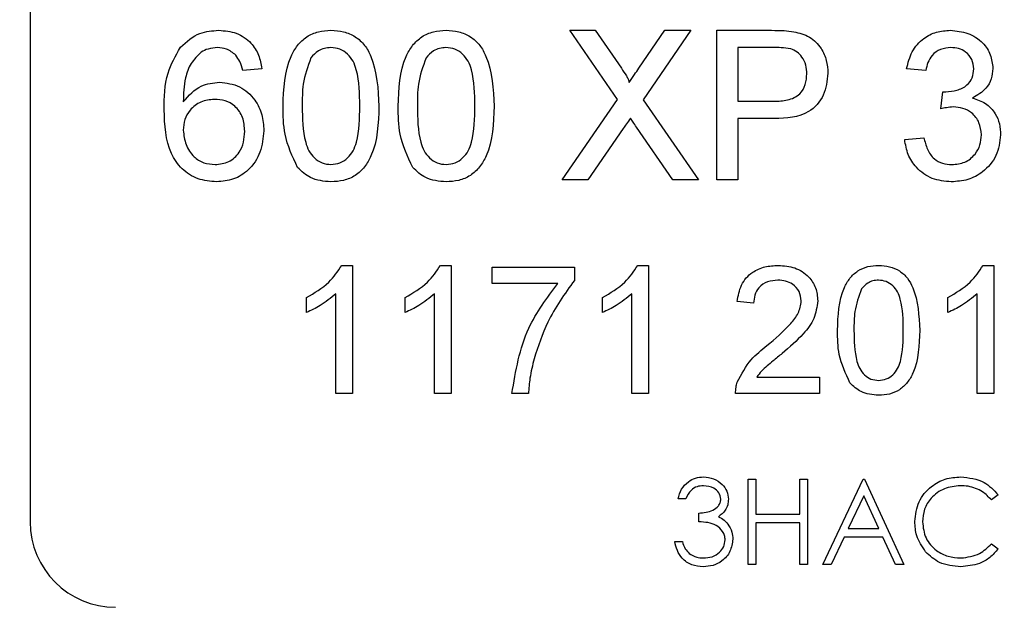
# Model space of a CAD drawing. Extents: x 0 to 8410, y 0 to 5940.
# Tile 198 of 210: x 6923 to 6946, y 4851 to 4865. Entities that reach past the tile are written whole.
import ezdxf

# ---------------------------------------------------------------- set-up
doc = ezdxf.new("R2010")
doc.units = 0
doc.header["$LTSCALE"] = 10
doc.layers.get('0').update_dxf_attribs({"linetype": 'CONTINUOUS'})
doc.styles.add('SLDTEXTSTYLE0', font='TXT', dxfattribs={"width": 0.605})
doc.dimstyles.new('SLDDIMSTYLE1', dxfattribs={"dimtxt": 50, "dimasz": 50, "dimexe": 0, "dimexo": 0.0625, "dimgap": 12.5, "dimtad": 1, "dimdec": 1, "dimrnd": 1e-09, "dimzin": 12, "dimtxsty": 'SLDTEXTSTYLE0', "dimsah": 1, "dimcen": 0.09, "dimazin": 3, "dimtfac": 1, "dimtofl": 0, "dimtmove": 0, "dimatfit": 3, "dimtolj": 1, "dimtzin": 12})

# ---------------------------------------------------------------- blocks, each defined once
blk = doc.blocks.new('_D_5')
at = {"color": 7, "linetype": 'CONTINUOUS'}
for p, q in [((6517.776, 4778.672), (6517.776, 5118.128)), ((7032.776, 4731.353), (7032.776, 5118.128)), ((7032.776, 5103.128), (6517.776, 5103.128))]:
    blk.add_line(p, q, dxfattribs=at)
for points in [[(6517.776, 5103.128), (6567.776, 5095.628), (6567.776, 5110.628)], [(7032.776, 5103.128), (6982.776, 5110.628), (6982.776, 5095.628)]]:
    blk.add_solid(points, dxfattribs=at)
at = {"color": 7, "linetype": 'CONTINUOUS', "insert": (6717.984, 5167.582), "char_height": 50, "attachment_point": 1, "style": 'SLDTEXTSTYLE0'}
blk.add_mtext('515', dxfattribs=at)

msp = doc.modelspace()

# ---------------------------------------------------------------- linework, layer by layer
at = {"color": 7, "linetype": 'CONTINUOUS'}
for p, q in [((6922.776, 4869.353), (6922.776, 4853.353)), ((6936.514, 4863.236), (6935.4, 4864.853)), ((6935.4, 4864.853), (6935.994, 4864.853)), ((6935.994, 4864.853), (6936.605, 4863.967)), ((6937.015, 4863.966), (6937.624, 4864.853)), ((6938.227, 4864.853), (6937.112, 4863.23)), ((6937.624, 4864.853), (6938.227, 4864.853)), ((6938.834, 4861.353), (6938.834, 4864.853)), ((6938.834, 4864.853), (6940.12, 4864.853)), ((6939.327, 4864.449), (6939.327, 4863.193)), ((6940.163, 4864.449), (6939.327, 4864.449)), ((6928.199, 4863.955), (6927.75, 4863.91)), ((6943.725, 4863.91), (6943.276, 4863.955)), ((6944.08, 4863.013), (6944.126, 4863.417)), ((6935.22, 4861.353), (6936.514, 4863.236)), ((6937.112, 4863.23), (6938.406, 4861.353)), ((6939.327, 4863.193), (6940.171, 4863.193)), ((6940.185, 4862.789), (6939.327, 4862.789)), ((6939.327, 4862.789), (6939.327, 4861.353)), ((6936.65, 4862.557), (6935.822, 4861.353)), ((6937.811, 4861.353), (6936.959, 4862.59)), ((6943.231, 4862.295), (6943.68, 4862.34)), ((6935.822, 4861.353), (6935.22, 4861.353)), ((6938.406, 4861.353), (6937.811, 4861.353)), ((6939.327, 4861.353), (6938.834, 4861.353)), ((6930.067, 4859.353), (6930.315, 4859.353)), ((6930.315, 4859.353), (6930.315, 4856.353)), ((6932.375, 4859.353), (6932.622, 4859.353)), ((6932.622, 4859.353), (6932.622, 4856.353)), ((6933.584, 4858.93), (6933.584, 4859.314)), ((6933.584, 4859.314), (6935.507, 4859.314)), ((6935.507, 4859.314), (6935.507, 4859.003)), ((6936.99, 4859.353), (6937.238, 4859.353)), ((6937.238, 4859.353), (6937.238, 4856.353)), ((6945.067, 4859.353), (6945.315, 4859.353)), ((6945.315, 4859.353), (6945.315, 4856.353)), ((6935.122, 4858.93), (6933.584, 4858.93)), ((6929.238, 4858.248), (6929.238, 4858.603)), ((6929.93, 4856.353), (6929.93, 4858.691)), ((6931.545, 4858.248), (6931.545, 4858.603)), ((6932.238, 4856.353), (6932.238, 4858.691)), ((6936.161, 4858.248), (6936.161, 4858.603)), ((6936.853, 4856.353), (6936.853, 4858.691)), ((6939.699, 4858.468), (6939.315, 4858.507)), ((6944.238, 4858.248), (6944.238, 4858.603)), ((6944.93, 4856.353), (6944.93, 4858.691)), ((6939.77, 4856.737), (6941.238, 4856.737)), ((6941.238, 4856.737), (6941.238, 4856.353)), ((6930.315, 4856.353), (6929.93, 4856.353)), ((6932.622, 4856.353), (6932.238, 4856.353)), ((6934.43, 4856.353), (6934.045, 4856.353)), ((6937.238, 4856.353), (6936.853, 4856.353)), ((6941.238, 4856.353), (6939.276, 4856.353)), ((6945.315, 4856.353), (6944.93, 4856.353)), ((6939.571, 4854.353), (6939.75, 4854.353)), ((6939.571, 4852.353), (6939.571, 4854.353)), ((6939.75, 4854.353), (6939.75, 4853.532)), ((6940.776, 4853.532), (6940.776, 4854.353)), ((6940.776, 4854.353), (6940.956, 4854.353)), ((6940.956, 4854.353), (6940.956, 4852.353)), ((6941.315, 4852.353), (6942.263, 4854.353)), ((6942.263, 4854.353), (6942.289, 4854.353)), ((6942.289, 4854.353), (6943.212, 4852.353)), ((6938.109, 4853.891), (6937.93, 4853.891)), ((6942.274, 4853.963), (6941.912, 4853.199)), ((6942.627, 4853.199), (6942.274, 4853.963)), ((6945.417, 4853.986), (6945.26, 4853.866)), ((6938.417, 4853.353), (6938.417, 4853.558)), ((6939.75, 4853.532), (6940.776, 4853.532)), ((6939.75, 4853.327), (6939.75, 4852.353)), ((6940.776, 4853.327), (6939.75, 4853.327)), ((6940.776, 4852.353), (6940.776, 4853.327)), ((6941.912, 4853.199), (6942.627, 4853.199)), ((6941.815, 4852.994), (6941.51, 4852.353)), ((6942.721, 4852.994), (6941.815, 4852.994)), ((6943.017, 4852.353), (6942.721, 4852.994)), ((6937.853, 4852.891), (6938.032, 4852.891)), ((6945.26, 4852.84), (6945.417, 4852.721)), ((6939.75, 4852.353), (6939.571, 4852.353)), ((6940.956, 4852.353), (6940.776, 4852.353)), ((6941.51, 4852.353), (6941.315, 4852.353)), ((6943.212, 4852.353), (6943.017, 4852.353))]:
    msp.add_line(p, q, dxfattribs=at)
msp.add_arc((6924.776, 4853.353), 2, 180, 270, dxfattribs=at)
at = {"color": 8, "linetype": 'CONTINUOUS'}
for points, knots in [([(7021.942, 4525.444), (6997.45, 4526.978), (6948.467, 4530.047), (6875.042, 4535.387), (6776.617, 4542.618), (6699.528, 4546.785), (6643.989, 4551.657), (6634.928, 4553.229), (6626.011, 4555.449), (6617.324, 4558.455), (6608.938, 4562.248), (6600.873, 4566.733), (6593.212, 4571.877), (6586.022, 4577.636), (6579.36, 4583.992), (6573.251, 4590.888), (6567.736, 4598.269), (6562.869, 4606.071), (6558.695, 4614.258), (6555.221, 4622.769), (6552.461, 4631.539), (6550.273, 4641.356), (6548.866, 4652.191), (6548.18, 4663.979), (6548.101, 4675.81), (6548.368, 4687.66), (6548.73, 4699.508), (6548.933, 4711.248), (6548.74, 4722.88), (6548.4, 4734.409), (6548.137, 4745.94), (6548.178, 4757.456), (6548.762, 4768.939), (6549.995, 4779.593), (6551.991, 4789.358), (6554.608, 4798.19), (6557.944, 4806.776), (6561.983, 4815.036), (6566.715, 4822.913), (6572.093, 4830.37), (6578.071, 4837.355), (6584.614, 4843.817), (6591.702, 4849.698), (6599.277, 4854.977), (6607.269, 4859.599), (6615.579, 4863.546), (6624.215, 4866.649), (6633.102, 4868.917), (6642.152, 4870.533), (6651.281, 4871.651), (6673.106, 4873.327), (6741.034, 4877.747), (6835.997, 4884.632), (6921.313, 4890.125), (6963.472, 4893.375), (6981.531, 4895.017), (6999.602, 4896.483), (7017.693, 4897.475), (7035, 4897.779), (7051.503, 4896.869), (7067.08, 4894.608), (7082.417, 4891.082), (7097.387, 4886.282), (7111.886, 4880.208), (7125.84, 4872.932), (7139.14, 4864.521), (7151.679, 4855.033), (7163.355, 4844.493), (7174.12, 4832.995), (7183.891, 4820.642), (7192.581, 4807.525), (7200.105, 4793.706), (7206.451, 4779.288), (7211.577, 4764.392), (7215.137, 4750.283), (7217.407, 4737.14), (7218.825, 4723.875), (7219.269, 4709.328), (7218.422, 4693.592), (7216.269, 4677.982), (7212.817, 4662.626), (7208.051, 4647.628), (7202.037, 4633.068), (7194.833, 4619.058), (7186.49, 4605.721), (7177.028, 4593.157), (7166.535, 4581.421), (7155.103, 4570.598), (7142.819, 4560.783), (7129.733, 4552.066), (7115.948, 4544.469), (7101.579, 4538.046), (7087.075, 4532.97), (7072.558, 4529.23), (7058.149, 4526.609), (7048.425, 4525.825), (7043.567, 4525.433)], [0, 0, 0, 0, 0.041818, 0.083637, 0.125456, 0.209994, 0.215204, 0.220429, 0.225648, 0.230849, 0.236072, 0.241314, 0.246556, 0.251779, 0.256994, 0.262228, 0.267461, 0.272676, 0.27788, 0.283103, 0.288325, 0.293529, 0.300223, 0.30692, 0.31364, 0.320379, 0.327119, 0.333841, 0.340384, 0.346942, 0.353498, 0.360039, 0.366562, 0.373082, 0.378296, 0.383528, 0.388761, 0.393975, 0.399179, 0.404401, 0.409624, 0.414828, 0.420055, 0.4253, 0.430545, 0.435771, 0.440956, 0.446157, 0.451381, 0.456613, 0.461824, 0.48868, 0.572619, 0.624074, 0.634371, 0.644675, 0.654975, 0.665264, 0.675549, 0.684458, 0.693398, 0.702338, 0.711247, 0.720155, 0.729094, 0.738034, 0.746942, 0.755858, 0.764805, 0.773753, 0.782668, 0.791585, 0.800534, 0.809483, 0.8184, 0.825299, 0.832198, 0.841118, 0.850069, 0.859021, 0.867941, 0.876858, 0.885807, 0.894756, 0.903672, 0.912583, 0.921526, 0.930469, 0.93938, 0.948289, 0.957231, 0.966172, 0.975081, 0.983383, 0.991698, 1, 1, 1, 1]), ([(7052.787, 4533.371), (7055.464, 4533.711), (7062.169, 4534.565), (7072.81, 4536.675), (7085.463, 4540.037), (7098.697, 4544.666), (7112.424, 4550.785), (7125.746, 4558.125), (7138.377, 4566.57), (7150.179, 4575.99), (7161.1, 4586.311), (7171.223, 4597.634), (7180.317, 4609.737), (7188.319, 4622.503), (7195.219, 4635.858), (7201.037, 4649.914), (7205.623, 4664.384), (7208.95, 4679.082), (7211.038, 4693.971), (7211.877, 4709.163), (7211.445, 4723.27), (7210.079, 4736.109), (7207.913, 4748.654), (7204.553, 4762.077), (7199.708, 4776.306), (7193.607, 4790.241), (7186.354, 4803.574), (7178.065, 4816.159), (7168.779, 4827.981), (7158.41, 4839.114), (7147.152, 4849.293), (7135.166, 4858.421), (7122.498, 4866.502), (7109.033, 4873.569), (7095.044, 4879.452), (7080.71, 4884.098), (7066.073, 4887.534), (7051.02, 4889.741), (7035.866, 4890.688), (7020.829, 4890.213), (7001.069, 4888.672), (6966.432, 4886.395), (6897.181, 4881.54), (6807.766, 4875.426), (6727.81, 4869.884), (6682.261, 4866.77), (6663.705, 4865.459), (6652.502, 4864.745), (6643.504, 4863.941), (6634.792, 4862.389), (6626.37, 4860.073), (6618.281, 4857.119), (6610.481, 4853.495), (6602.983, 4849.223), (6595.839, 4844.307), (6589.135, 4838.807), (6582.951, 4832.787), (6577.289, 4826.273), (6572.175, 4819.269), (6567.672, 4811.86), (6563.833, 4804.136), (6560.65, 4796.12), (6558.144, 4787.824), (6556.372, 4779.436), (6555.296, 4771.06), (6554.97, 4762.03), (6555.16, 4742.129), (6554.973, 4716.102), (6555.141, 4689.691), (6554.919, 4673.047), (6554.807, 4661.425), (6555.329, 4650.93), (6556.678, 4641.529), (6558.581, 4633.248), (6561.21, 4625.02), (6564.534, 4617.026), (6568.833, 4608.733), (6574.264, 4600.321), (6580.106, 4593.047), (6585.604, 4587.28), (6590.892, 4582.404), (6596.975, 4577.569), (6603.994, 4572.861), (6611.637, 4568.61), (6619.253, 4565.203), (6626.629, 4562.587), (6633.405, 4560.699), (6640.201, 4559.299), (6646.921, 4558.366), (6771.204, 4550.14), (6893.135, 4541.571), (7012.852, 4533.156)], [0, 0, 0, 0, 0.004767, 0.011939, 0.019144, 0.02788, 0.036677, 0.045664, 0.054719, 0.063484, 0.072311, 0.081233, 0.090284, 0.099021, 0.107819, 0.116808, 0.125863, 0.134602, 0.143401, 0.152392, 0.161449, 0.168303, 0.175186, 0.183922, 0.19272, 0.201708, 0.210763, 0.219501, 0.228299, 0.237289, 0.246345, 0.255079, 0.263874, 0.272859, 0.281911, 0.290649, 0.299449, 0.30844, 0.317497, 0.326232, 0.334992, 0.352512, 0.387552, 0.457632, 0.510841, 0.529138, 0.538287, 0.543702, 0.548972, 0.554238, 0.55931, 0.564383, 0.569434, 0.574486, 0.57961, 0.584735, 0.589787, 0.594839, 0.599964, 0.605088, 0.610137, 0.615185, 0.620306, 0.625427, 0.630315, 0.635204, 0.641376, 0.665474, 0.681183, 0.688032, 0.69488, 0.701716, 0.706569, 0.711638, 0.716708, 0.721811, 0.726914, 0.733191, 0.739468, 0.743363, 0.747259, 0.752167, 0.757074, 0.762173, 0.767598, 0.771793, 0.775988, 0.780015, 0.784042, 0.787962, 1, 1, 1, 1])]:
    msp.add_open_spline(points, degree=3, knots=knots, dxfattribs=at)
at = {"color": 7, "linetype": 'CONTINUOUS'}
for points, knots in [([(6926.292, 4864.455), (6926.436, 4864.585), (6926.693, 4864.819), (6927.037, 4864.842), (6927.189, 4864.853)], [0, 0, 0, 0, 0.558395, 1, 1, 1, 1]), ([(6927.189, 4864.853), (6927.329, 4864.841), (6927.609, 4864.819), (6927.942, 4864.588), (6928.137, 4864.28), (6928.179, 4864.064), (6928.199, 4863.955)], [0, 0, 0, 0, 0.280023, 0.55922, 0.779375, 1, 1, 1, 1]), ([(6928.693, 4863.079), (6928.706, 4863.483), (6928.723, 4863.988), (6929.02, 4864.508), (6929.239, 4864.715), (6929.517, 4864.835), (6929.715, 4864.847), (6929.814, 4864.853)], [0, 0, 0, 0, 0.4991272, 0.6245503, 0.7495826, 0.874686, 1, 1, 1, 1]), ([(6929.814, 4864.853), (6929.914, 4864.846), (6930.112, 4864.834), (6930.39, 4864.715), (6930.614, 4864.512), (6930.89, 4863.98), (6930.916, 4863.479), (6930.936, 4863.079)], [0, 0, 0, 0, 0.1253699, 0.2506399, 0.3757092, 0.5010959, 1, 1, 1, 1]), ([(6931.385, 4863.079), (6931.398, 4863.483), (6931.415, 4863.988), (6931.712, 4864.508), (6931.931, 4864.715), (6932.209, 4864.835), (6932.408, 4864.847), (6932.507, 4864.853)], [0, 0, 0, 0, 0.499126, 0.62455, 0.74958, 0.874683, 1, 1, 1, 1]), ([(6932.507, 4864.853), (6932.606, 4864.846), (6932.804, 4864.834), (6933.082, 4864.715), (6933.306, 4864.512), (6933.583, 4863.98), (6933.608, 4863.479), (6933.629, 4863.079)], [0, 0, 0, 0, 0.12537, 0.250637, 0.375709, 0.501096, 1, 1, 1, 1]), ([(6940.12, 4864.853), (6940.217, 4864.852), (6940.39, 4864.852), (6940.563, 4864.83), (6940.638, 4864.82)], [0, 0, 0, 0, 0.560099, 1, 1, 1, 1]), ([(6940.638, 4864.82), (6940.765, 4864.789), (6941.018, 4864.727), (6941.279, 4864.458), (6941.415, 4864.151), (6941.429, 4863.948), (6941.436, 4863.847)], [0, 0, 0, 0, 0.280024, 0.558839, 0.779364, 1, 1, 1, 1]), ([(6943.276, 4863.955), (6943.311, 4864.091), (6943.379, 4864.363), (6943.643, 4864.666), (6943.97, 4864.83), (6944.19, 4864.845), (6944.3, 4864.853)], [0, 0, 0, 0, 0.280327, 0.55952, 0.779603, 1, 1, 1, 1]), ([(6944.3, 4864.853), (6944.439, 4864.839), (6944.716, 4864.811), (6945.053, 4864.595), (6945.257, 4864.29), (6945.283, 4864.072), (6945.295, 4863.963)], [0, 0, 0, 0, 0.2801642, 0.5598578, 0.7799778, 1, 1, 1, 1]), ([(6925.911, 4862.991), (6925.915, 4863.284), (6925.923, 4863.806), (6926.18, 4864.257), (6926.292, 4864.455)], [0, 0, 0, 0, 0.561407, 1, 1, 1, 1]), ([(6926.777, 4864.345), (6926.692, 4864.26), (6926.521, 4864.09), (6926.375, 4863.676), (6926.365, 4863.368), (6926.359, 4863.18)], [0, 0, 0, 0, 0.279322, 0.55912, 1, 1, 1, 1]), ([(6927.159, 4864.449), (6927.084, 4864.443), (6926.95, 4864.433), (6926.83, 4864.372), (6926.777, 4864.345)], [0, 0, 0, 0, 0.559719, 1, 1, 1, 1]), ([(6927.588, 4864.27), (6927.518, 4864.328), (6927.392, 4864.431), (6927.231, 4864.444), (6927.159, 4864.449)], [0, 0, 0, 0, 0.559, 1, 1, 1, 1]), ([(6927.75, 4863.91), (6927.732, 4863.983), (6927.7, 4864.113), (6927.622, 4864.222), (6927.588, 4864.27)], [0, 0, 0, 0, 0.5601851, 1, 1, 1, 1]), ([(6929.81, 4864.449), (6929.759, 4864.446), (6929.657, 4864.439), (6929.486, 4864.366), (6929.398, 4864.269), (6929.344, 4864.209)], [0, 0, 0, 0, 0.280449, 0.560688, 1, 1, 1, 1]), ([(6930.488, 4863.08), (6930.484, 4863.367), (6930.481, 4863.726), (6930.34, 4864.134), (6930.206, 4864.304), (6930.024, 4864.429), (6929.881, 4864.442), (6929.81, 4864.449)], [0, 0, 0, 0, 0.500404, 0.625528, 0.750512, 0.875259, 1, 1, 1, 1]), ([(6932.502, 4864.449), (6932.451, 4864.446), (6932.35, 4864.439), (6932.179, 4864.366), (6932.09, 4864.269), (6932.036, 4864.209)], [0, 0, 0, 0, 0.280453, 0.560682, 1, 1, 1, 1]), ([(6933.18, 4863.08), (6933.177, 4863.367), (6933.173, 4863.726), (6933.032, 4864.134), (6932.898, 4864.304), (6932.717, 4864.429), (6932.574, 4864.442), (6932.502, 4864.449)], [0, 0, 0, 0, 0.500404, 0.625528, 0.750512, 0.875259, 1, 1, 1, 1]), ([(6940.566, 4864.418), (6940.491, 4864.429), (6940.358, 4864.45), (6940.223, 4864.449), (6940.163, 4864.449)], [0, 0, 0, 0, 0.5595943, 1, 1, 1, 1]), ([(6940.943, 4863.833), (6940.938, 4863.903), (6940.929, 4864.043), (6940.843, 4864.221), (6940.72, 4864.356), (6940.617, 4864.397), (6940.566, 4864.418)], [0, 0, 0, 0, 0.280481, 0.560251, 0.780211, 1, 1, 1, 1]), ([(6944.314, 4864.449), (6944.231, 4864.441), (6944.066, 4864.427), (6943.872, 4864.286), (6943.766, 4864.1), (6943.738, 4863.974), (6943.725, 4863.91)], [0, 0, 0, 0, 0.2799924, 0.5592429, 0.77942, 1, 1, 1, 1]), ([(6944.847, 4863.948), (6944.838, 4864.025), (6944.82, 4864.179), (6944.673, 4864.346), (6944.494, 4864.437), (6944.374, 4864.445), (6944.314, 4864.449)], [0, 0, 0, 0, 0.279417, 0.558952, 0.779271, 1, 1, 1, 1]), ([(6929.344, 4864.209), (6929.271, 4864.005), (6929.14, 4863.639), (6929.141, 4863.252), (6929.141, 4863.08)], [0, 0, 0, 0, 0.5579844, 1, 1, 1, 1]), ([(6932.036, 4864.209), (6931.963, 4864.005), (6931.833, 4863.639), (6931.833, 4863.252), (6931.834, 4863.08)], [0, 0, 0, 0, 0.557985, 1, 1, 1, 1]), ([(6936.605, 4863.967), (6936.644, 4863.907), (6936.699, 4863.824), (6936.766, 4863.715), (6936.78, 4863.66), (6936.786, 4863.633)], [0, 0, 0, 0, 0.561177, 0.7812768, 1, 1, 1, 1]), ([(6936.786, 4863.633), (6936.829, 4863.695), (6936.905, 4863.806), (6936.981, 4863.917), (6937.015, 4863.966)], [0, 0, 0, 0, 0.560251, 1, 1, 1, 1]), ([(6940.171, 4863.193), (6940.279, 4863.196), (6940.492, 4863.204), (6940.78, 4863.33), (6940.925, 4863.579), (6940.937, 4863.748), (6940.943, 4863.833)], [0, 0, 0, 0, 0.281423, 0.559824, 0.779464, 1, 1, 1, 1]), ([(6941.436, 4863.847), (6941.418, 4863.672), (6941.381, 4863.322), (6940.934, 4862.817), (6940.469, 4862.799), (6940.185, 4862.789)], [0, 0, 0, 0, 0.280696, 0.559721, 1, 1, 1, 1]), ([(6944.19, 4863.412), (6944.279, 4863.42), (6944.456, 4863.436), (6944.685, 4863.547), (6944.83, 4863.737), (6944.841, 4863.878), (6944.847, 4863.948)], [0, 0, 0, 0, 0.280663, 0.560871, 0.779907, 1, 1, 1, 1]), ([(6945.295, 4863.963), (6945.287, 4863.88), (6945.271, 4863.713), (6945.119, 4863.445), (6944.932, 4863.336), (6944.818, 4863.269)], [0, 0, 0, 0, 0.280359, 0.560857, 1, 1, 1, 1]), ([(6926.359, 4863.18), (6926.488, 4863.326), (6926.717, 4863.586), (6927.059, 4863.624), (6927.21, 4863.641)], [0, 0, 0, 0, 0.558628, 1, 1, 1, 1]), ([(6927.21, 4863.641), (6927.37, 4863.62), (6927.692, 4863.577), (6928.034, 4863.259), (6928.219, 4862.884), (6928.236, 4862.632), (6928.244, 4862.505)], [0, 0, 0, 0, 0.279149, 0.558899, 0.779242, 1, 1, 1, 1]), ([(6944.126, 4863.417), (6944.138, 4863.416), (6944.159, 4863.413), (6944.181, 4863.412), (6944.19, 4863.412)], [0, 0, 0, 0, 0.56003, 1, 1, 1, 1]), ([(6927.086, 4863.237), (6926.978, 4863.226), (6926.763, 4863.203), (6926.518, 4863.012), (6926.377, 4862.768), (6926.365, 4862.599), (6926.359, 4862.515)], [0, 0, 0, 0, 0.279727, 0.559287, 0.779411, 1, 1, 1, 1]), ([(6927.795, 4862.491), (6927.788, 4862.601), (6927.772, 4862.819), (6927.594, 4863.081), (6927.343, 4863.221), (6927.172, 4863.232), (6927.086, 4863.237)], [0, 0, 0, 0, 0.280517, 0.559348, 0.779296, 1, 1, 1, 1]), ([(6929.033, 4861.645), (6928.913, 4861.899), (6928.7, 4862.355), (6928.695, 4862.857), (6928.693, 4863.079)], [0, 0, 0, 0, 0.558021, 1, 1, 1, 1]), ([(6929.141, 4863.08), (6929.145, 4862.795), (6929.15, 4862.437), (6929.286, 4862.028), (6929.422, 4861.862), (6929.6, 4861.734), (6929.743, 4861.719), (6929.814, 4861.712)], [0, 0, 0, 0, 0.5004087, 0.62558, 0.7505223, 0.8752959, 1, 1, 1, 1]), ([(6929.814, 4861.712), (6929.886, 4861.719), (6930.028, 4861.735), (6930.207, 4861.861), (6930.343, 4862.029), (6930.48, 4862.437), (6930.484, 4862.794), (6930.488, 4863.08)], [0, 0, 0, 0, 0.124642, 0.249452, 0.374442, 0.499571, 1, 1, 1, 1]), ([(6930.936, 4863.079), (6930.923, 4862.676), (6930.905, 4862.171), (6930.609, 4861.651), (6930.39, 4861.444), (6930.112, 4861.325), (6929.914, 4861.314), (6929.814, 4861.308)], [0, 0, 0, 0, 0.499088, 0.624452, 0.749559, 0.874659, 1, 1, 1, 1]), ([(6931.725, 4861.645), (6931.606, 4861.899), (6931.392, 4862.355), (6931.387, 4862.857), (6931.385, 4863.079)], [0, 0, 0, 0, 0.558021, 1, 1, 1, 1]), ([(6931.834, 4863.08), (6931.837, 4862.795), (6931.842, 4862.437), (6931.978, 4862.028), (6932.114, 4861.862), (6932.292, 4861.734), (6932.435, 4861.719), (6932.507, 4861.712)], [0, 0, 0, 0, 0.500408, 0.625579, 0.750518, 0.875292, 1, 1, 1, 1]), ([(6932.507, 4861.712), (6932.578, 4861.719), (6932.721, 4861.735), (6932.9, 4861.861), (6933.035, 4862.029), (6933.172, 4862.437), (6933.176, 4862.794), (6933.18, 4863.08)], [0, 0, 0, 0, 0.124638, 0.249449, 0.374438, 0.499569, 1, 1, 1, 1]), ([(6933.629, 4863.079), (6933.615, 4862.676), (6933.598, 4862.171), (6933.301, 4861.651), (6933.083, 4861.444), (6932.804, 4861.325), (6932.606, 4861.314), (6932.507, 4861.308)], [0, 0, 0, 0, 0.499089, 0.624454, 0.749561, 0.874661, 1, 1, 1, 1]), ([(6944.818, 4863.269), (6944.923, 4863.234), (6945.134, 4863.165), (6945.35, 4862.931), (6945.46, 4862.666), (6945.47, 4862.493), (6945.475, 4862.406)], [0, 0, 0, 0, 0.279837, 0.559173, 0.779329, 1, 1, 1, 1]), ([(6927.138, 4861.308), (6926.99, 4861.321), (6926.695, 4861.347), (6926.312, 4861.594), (6925.944, 4862.133), (6925.924, 4862.637), (6925.911, 4862.991)], [0, 0, 0, 0, 0.18691, 0.373553, 0.560239, 1, 1, 1, 1]), ([(6944.37, 4863.061), (6944.315, 4863.057), (6944.217, 4863.049), (6944.121, 4863.024), (6944.08, 4863.013)], [0, 0, 0, 0, 0.559787, 1, 1, 1, 1]), ([(6945.026, 4862.409), (6945.016, 4862.507), (6944.996, 4862.701), (6944.82, 4862.92), (6944.599, 4863.043), (6944.446, 4863.055), (6944.37, 4863.061)], [0, 0, 0, 0, 0.279702, 0.559139, 0.779415, 1, 1, 1, 1]), ([(6936.815, 4862.798), (6936.784, 4862.753), (6936.729, 4862.673), (6936.674, 4862.593), (6936.65, 4862.557)], [0, 0, 0, 0, 0.560109, 1, 1, 1, 1]), ([(6936.959, 4862.59), (6936.932, 4862.628), (6936.884, 4862.698), (6936.836, 4862.767), (6936.815, 4862.798)], [0, 0, 0, 0, 0.559811, 1, 1, 1, 1]), ([(6926.359, 4862.515), (6926.373, 4862.401), (6926.399, 4862.173), (6926.579, 4861.898), (6926.833, 4861.735), (6927.013, 4861.719), (6927.103, 4861.712)], [0, 0, 0, 0, 0.280022, 0.559781, 0.779714, 1, 1, 1, 1]), ([(6927.103, 4861.712), (6927.214, 4861.724), (6927.434, 4861.749), (6927.669, 4861.97), (6927.781, 4862.233), (6927.791, 4862.405), (6927.795, 4862.491)], [0, 0, 0, 0, 0.27949, 0.558494, 0.778957, 1, 1, 1, 1]), ([(6928.244, 4862.505), (6928.226, 4862.335), (6928.191, 4861.995), (6927.921, 4861.584), (6927.54, 4861.344), (6927.272, 4861.32), (6927.138, 4861.308)], [0, 0, 0, 0, 0.280255, 0.559795, 0.779774, 1, 1, 1, 1]), ([(6945.475, 4862.406), (6945.454, 4862.239), (6945.413, 4861.906), (6945.095, 4861.542), (6944.713, 4861.336), (6944.451, 4861.317), (6944.32, 4861.308)], [0, 0, 0, 0, 0.279336, 0.559053, 0.779384, 1, 1, 1, 1]), ([(6944.336, 4861.712), (6944.44, 4861.721), (6944.647, 4861.741), (6944.878, 4861.931), (6945.008, 4862.166), (6945.02, 4862.328), (6945.026, 4862.409)], [0, 0, 0, 0, 0.279896, 0.559002, 0.779185, 1, 1, 1, 1]), ([(6944.32, 4861.308), (6944.167, 4861.322), (6943.863, 4861.35), (6943.509, 4861.609), (6943.291, 4861.94), (6943.251, 4862.177), (6943.231, 4862.295)], [0, 0, 0, 0, 0.27994, 0.559232, 0.779476, 1, 1, 1, 1]), ([(6943.68, 4862.34), (6943.703, 4862.249), (6943.749, 4862.068), (6943.896, 4861.843), (6944.115, 4861.726), (6944.262, 4861.717), (6944.336, 4861.712)], [0, 0, 0, 0, 0.280975, 0.560148, 0.779683, 1, 1, 1, 1]), ([(6929.814, 4861.308), (6929.646, 4861.322), (6929.345, 4861.348), (6929.128, 4861.554), (6929.033, 4861.645)], [0, 0, 0, 0, 0.559771, 1, 1, 1, 1]), ([(6932.507, 4861.308), (6932.338, 4861.322), (6932.038, 4861.348), (6931.821, 4861.554), (6931.725, 4861.645)], [0, 0, 0, 0, 0.559771, 1, 1, 1, 1]), ([(6929.238, 4858.603), (6929.425, 4858.709), (6929.759, 4858.897), (6929.973, 4859.214), (6930.067, 4859.353)], [0, 0, 0, 0, 0.560376, 1, 1, 1, 1]), ([(6931.545, 4858.603), (6931.732, 4858.709), (6932.066, 4858.897), (6932.281, 4859.214), (6932.375, 4859.353)], [0, 0, 0, 0, 0.560373, 1, 1, 1, 1]), ([(6936.161, 4858.603), (6936.348, 4858.709), (6936.682, 4858.897), (6936.896, 4859.214), (6936.99, 4859.353)], [0, 0, 0, 0, 0.560376, 1, 1, 1, 1]), ([(6939.315, 4858.507), (6939.337, 4858.64), (6939.381, 4858.905), (6939.639, 4859.199), (6939.961, 4859.336), (6940.171, 4859.347), (6940.276, 4859.353)], [0, 0, 0, 0, 0.28012, 0.5588274, 0.7791168, 1, 1, 1, 1]), ([(6940.276, 4859.353), (6940.407, 4859.344), (6940.668, 4859.325), (6940.981, 4859.118), (6941.171, 4858.832), (6941.19, 4858.627), (6941.199, 4858.525)], [0, 0, 0, 0, 0.280499, 0.559617, 0.779804, 1, 1, 1, 1]), ([(6941.661, 4857.832), (6941.672, 4858.178), (6941.686, 4858.612), (6941.941, 4859.058), (6942.129, 4859.235), (6942.367, 4859.338), (6942.537, 4859.348), (6942.622, 4859.353)], [0, 0, 0, 0, 0.499149, 0.624552, 0.749611, 0.874681, 1, 1, 1, 1]), ([(6942.622, 4859.353), (6942.707, 4859.347), (6942.877, 4859.336), (6943.116, 4859.235), (6943.307, 4859.06), (6943.544, 4858.605), (6943.566, 4858.175), (6943.584, 4857.832)], [0, 0, 0, 0, 0.125367, 0.250616, 0.375713, 0.501092, 1, 1, 1, 1]), ([(6944.238, 4858.603), (6944.425, 4858.709), (6944.759, 4858.897), (6944.973, 4859.214), (6945.067, 4859.353)], [0, 0, 0, 0, 0.560376, 1, 1, 1, 1]), ([(6934.045, 4856.353), (6934.134, 4856.883), (6934.292, 4857.83), (6934.868, 4858.593), (6935.122, 4858.93)], [0, 0, 0, 0, 0.5593332, 1, 1, 1, 1]), ([(6935.507, 4859.003), (6935.279, 4858.686), (6934.873, 4858.121), (6934.658, 4857.459), (6934.563, 4857.168)], [0, 0, 0, 0, 0.559613, 1, 1, 1, 1]), ([(6940.268, 4859.007), (6940.185, 4859), (6940.019, 4858.988), (6939.82, 4858.853), (6939.713, 4858.663), (6939.704, 4858.533), (6939.699, 4858.468)], [0, 0, 0, 0, 0.2804062, 0.5594705, 0.7793463, 1, 1, 1, 1]), ([(6940.814, 4858.521), (6940.804, 4858.598), (6940.784, 4858.751), (6940.628, 4858.912), (6940.448, 4858.996), (6940.328, 4859.003), (6940.268, 4859.007)], [0, 0, 0, 0, 0.279102, 0.558588, 0.779042, 1, 1, 1, 1]), ([(6942.618, 4859.007), (6942.574, 4859.004), (6942.487, 4858.998), (6942.341, 4858.936), (6942.265, 4858.852), (6942.219, 4858.801)], [0, 0, 0, 0, 0.280525, 0.56067, 1, 1, 1, 1]), ([(6943.199, 4857.833), (6943.196, 4858.079), (6943.193, 4858.387), (6943.072, 4858.737), (6942.958, 4858.882), (6942.802, 4858.989), (6942.679, 4859.001), (6942.618, 4859.007)], [0, 0, 0, 0, 0.500308, 0.625614, 0.750533, 0.875253, 1, 1, 1, 1]), ([(6942.219, 4858.801), (6942.156, 4858.626), (6942.044, 4858.313), (6942.045, 4857.98), (6942.045, 4857.833)], [0, 0, 0, 0, 0.557928, 1, 1, 1, 1]), ([(6929.93, 4858.691), (6929.811, 4858.592), (6929.599, 4858.415), (6929.348, 4858.299), (6929.238, 4858.248)], [0, 0, 0, 0, 0.559702, 1, 1, 1, 1]), ([(6932.238, 4858.691), (6932.119, 4858.592), (6931.906, 4858.415), (6931.656, 4858.299), (6931.545, 4858.248)], [0, 0, 0, 0, 0.559702, 1, 1, 1, 1]), ([(6936.853, 4858.691), (6936.734, 4858.592), (6936.522, 4858.415), (6936.271, 4858.299), (6936.161, 4858.248)], [0, 0, 0, 0, 0.559702, 1, 1, 1, 1]), ([(6940.008, 4857.475), (6940.2, 4857.639), (6940.467, 4857.867), (6940.762, 4858.224), (6940.797, 4858.422), (6940.814, 4858.521)], [0, 0, 0, 0, 0.561352, 0.781387, 1, 1, 1, 1]), ([(6941.199, 4858.525), (6941.179, 4858.381), (6941.138, 4858.094), (6940.816, 4857.679), (6940.537, 4857.44), (6940.367, 4857.294)], [0, 0, 0, 0, 0.278735, 0.5588044, 1, 1, 1, 1]), ([(6944.93, 4858.691), (6944.811, 4858.592), (6944.599, 4858.415), (6944.348, 4858.299), (6944.238, 4858.248)], [0, 0, 0, 0, 0.559702, 1, 1, 1, 1]), ([(6941.952, 4856.603), (6941.85, 4856.821), (6941.667, 4857.212), (6941.662, 4857.642), (6941.661, 4857.832)], [0, 0, 0, 0, 0.558084, 1, 1, 1, 1]), ([(6942.045, 4857.833), (6942.048, 4857.589), (6942.052, 4857.282), (6942.169, 4856.932), (6942.286, 4856.789), (6942.438, 4856.679), (6942.561, 4856.667), (6942.622, 4856.66)], [0, 0, 0, 0, 0.500304, 0.625516, 0.750546, 0.875306, 1, 1, 1, 1]), ([(6942.622, 4856.66), (6942.683, 4856.667), (6942.806, 4856.68), (6942.959, 4856.789), (6943.075, 4856.932), (6943.192, 4857.282), (6943.196, 4857.589), (6943.199, 4857.833)], [0, 0, 0, 0, 0.12468, 0.249464, 0.374333, 0.499647, 1, 1, 1, 1]), ([(6943.584, 4857.832), (6943.572, 4857.487), (6943.557, 4857.054), (6943.303, 4856.608), (6943.116, 4856.431), (6942.877, 4856.329), (6942.707, 4856.319), (6942.622, 4856.314)], [0, 0, 0, 0, 0.499071, 0.624409, 0.749554, 0.874653, 1, 1, 1, 1]), ([(6939.316, 4856.62), (6939.413, 4856.806), (6939.585, 4857.14), (6939.878, 4857.372), (6940.008, 4857.475)], [0, 0, 0, 0, 0.558245, 1, 1, 1, 1]), ([(6934.563, 4857.168), (6934.527, 4857.018), (6934.462, 4856.749), (6934.44, 4856.474), (6934.43, 4856.353)], [0, 0, 0, 0, 0.559826, 1, 1, 1, 1]), ([(6940.367, 4857.294), (6940.295, 4857.235), (6940.177, 4857.138), (6940.015, 4857.001), (6939.879, 4856.881), (6939.806, 4856.785), (6939.77, 4856.737)], [0, 0, 0, 0, 0.340109, 0.560153, 0.780148, 1, 1, 1, 1]), ([(6939.276, 4856.353), (6939.277, 4856.404), (6939.279, 4856.494), (6939.305, 4856.581), (6939.316, 4856.62)], [0, 0, 0, 0, 0.559427, 1, 1, 1, 1]), ([(6942.622, 4856.314), (6942.478, 4856.327), (6942.22, 4856.349), (6942.034, 4856.526), (6941.952, 4856.603)], [0, 0, 0, 0, 0.55964, 1, 1, 1, 1]), ([(6937.93, 4853.891), (6937.953, 4853.968), (6937.999, 4854.122), (6938.152, 4854.292), (6938.337, 4854.389), (6938.462, 4854.399), (6938.525, 4854.404)], [0, 0, 0, 0, 0.2803749, 0.5596586, 0.7797531, 1, 1, 1, 1]), ([(6938.525, 4854.404), (6938.606, 4854.395), (6938.768, 4854.378), (6938.962, 4854.25), (6939.085, 4854.075), (6939.101, 4853.948), (6939.109, 4853.885)], [0, 0, 0, 0, 0.280121, 0.559871, 0.780271, 1, 1, 1, 1]), ([(6943.468, 4853.364), (6943.487, 4853.521), (6943.523, 4853.835), (6943.819, 4854.178), (6944.175, 4854.377), (6944.421, 4854.395), (6944.544, 4854.404)], [0, 0, 0, 0, 0.2794885, 0.5591295, 0.7793969, 1, 1, 1, 1]), ([(6944.544, 4854.404), (6944.736, 4854.383), (6945.08, 4854.345), (6945.314, 4854.096), (6945.417, 4853.986)], [0, 0, 0, 0, 0.559568, 1, 1, 1, 1]), ([(6938.528, 4854.199), (6938.476, 4854.195), (6938.372, 4854.186), (6938.206, 4854.087), (6938.146, 4853.965), (6938.109, 4853.891)], [0, 0, 0, 0, 0.280687, 0.560344, 1, 1, 1, 1]), ([(6938.93, 4853.885), (6938.92, 4853.938), (6938.899, 4854.043), (6938.746, 4854.172), (6938.61, 4854.189), (6938.528, 4854.199)], [0, 0, 0, 0, 0.278902, 0.560144, 1, 1, 1, 1]), ([(6944.533, 4854.199), (6944.406, 4854.184), (6944.15, 4854.155), (6943.852, 4853.938), (6943.675, 4853.653), (6943.657, 4853.451), (6943.648, 4853.351)], [0, 0, 0, 0, 0.279844, 0.559429, 0.779576, 1, 1, 1, 1]), ([(6945.26, 4853.866), (6945.195, 4853.934), (6945.087, 4854.046), (6944.892, 4854.141), (6944.716, 4854.191), (6944.594, 4854.196), (6944.533, 4854.199)], [0, 0, 0, 0, 0.3392412, 0.5594658, 0.7797277, 1, 1, 1, 1]), ([(6938.417, 4853.558), (6938.53, 4853.568), (6938.7, 4853.584), (6938.865, 4853.701), (6938.922, 4853.801), (6938.927, 4853.857), (6938.93, 4853.885)], [0, 0, 0, 0, 0.499476, 0.7491, 0.874543, 1, 1, 1, 1]), ([(6939.109, 4853.885), (6939.106, 4853.838), (6939.1, 4853.746), (6939.028, 4853.592), (6938.933, 4853.518), (6938.876, 4853.473)], [0, 0, 0, 0, 0.280553, 0.560882, 1, 1, 1, 1]), ([(6938.876, 4853.473), (6938.922, 4853.449), (6939.006, 4853.405), (6939.066, 4853.334), (6939.093, 4853.302)], [0, 0, 0, 0, 0.559887, 1, 1, 1, 1]), ([(6939.032, 4852.93), (6939.03, 4852.965), (6939.024, 4853.034), (6938.961, 4853.161), (6938.775, 4853.333), (6938.56, 4853.345), (6938.417, 4853.353)], [0, 0, 0, 0, 0.125564, 0.251345, 0.500628, 1, 1, 1, 1]), ([(6939.093, 4853.302), (6939.131, 4853.241), (6939.199, 4853.132), (6939.208, 4853.003), (6939.212, 4852.947)], [0, 0, 0, 0, 0.559288, 1, 1, 1, 1]), ([(6943.722, 4852.651), (6943.639, 4852.772), (6943.491, 4852.989), (6943.475, 4853.249), (6943.468, 4853.364)], [0, 0, 0, 0, 0.559175, 1, 1, 1, 1]), ([(6943.648, 4853.351), (6943.663, 4853.221), (6943.694, 4852.963), (6943.944, 4852.684), (6944.241, 4852.528), (6944.444, 4852.514), (6944.546, 4852.507)], [0, 0, 0, 0, 0.279416, 0.558876, 0.779293, 1, 1, 1, 1]), ([(6939.212, 4852.947), (6939.198, 4852.849), (6939.169, 4852.652), (6938.981, 4852.437), (6938.752, 4852.319), (6938.598, 4852.307), (6938.52, 4852.301)], [0, 0, 0, 0, 0.279226, 0.558837, 0.779279, 1, 1, 1, 1]), ([(6938.52, 4852.301), (6938.428, 4852.309), (6938.245, 4852.325), (6938.029, 4852.479), (6937.903, 4852.681), (6937.87, 4852.821), (6937.853, 4852.891)], [0, 0, 0, 0, 0.279868, 0.55905, 0.779177, 1, 1, 1, 1]), ([(6938.032, 4852.891), (6938.051, 4852.833), (6938.083, 4852.729), (6938.157, 4852.65), (6938.189, 4852.615)], [0, 0, 0, 0, 0.560588, 1, 1, 1, 1]), ([(6938.523, 4852.507), (6938.593, 4852.511), (6938.731, 4852.521), (6938.899, 4852.624), (6939.012, 4852.767), (6939.026, 4852.875), (6939.032, 4852.93)], [0, 0, 0, 0, 0.2806325, 0.560162, 0.7803871, 1, 1, 1, 1]), ([(6944.546, 4852.507), (6944.7, 4852.526), (6944.977, 4852.559), (6945.173, 4852.754), (6945.26, 4852.84)], [0, 0, 0, 0, 0.5587517, 1, 1, 1, 1]), ([(6945.417, 4852.721), (6945.355, 4852.65), (6945.232, 4852.509), (6944.936, 4852.339), (6944.694, 4852.316), (6944.547, 4852.301)], [0, 0, 0, 0, 0.28046, 0.560841, 1, 1, 1, 1]), ([(6938.189, 4852.615), (6938.247, 4852.579), (6938.349, 4852.514), (6938.47, 4852.509), (6938.523, 4852.507)], [0, 0, 0, 0, 0.558737, 1, 1, 1, 1]), ([(6944.547, 4852.301), (6944.37, 4852.316), (6944.054, 4852.343), (6943.823, 4852.557), (6943.722, 4852.651)], [0, 0, 0, 0, 0.5598684, 1, 1, 1, 1])]:
    msp.add_open_spline(points, degree=3, knots=knots, dxfattribs=at)

# ---------------------------------------------------------------- dimensions: what is measured, and where the dimension line sits
dim = msp.add_linear_dim(base=(6517.776, 5103.128), p1=(7032.776, 4711.353), p2=(6517.776, 4758.672), dimstyle='SLDDIMSTYLE1', dxfattribs=at)
dim.commit()
dim.dimension.update_dxf_attribs({"geometry": '_D_5', "text_midpoint": (6775.276, 5103.128), "dimtype": 160})

doc.saveas('drawing.dxf')
